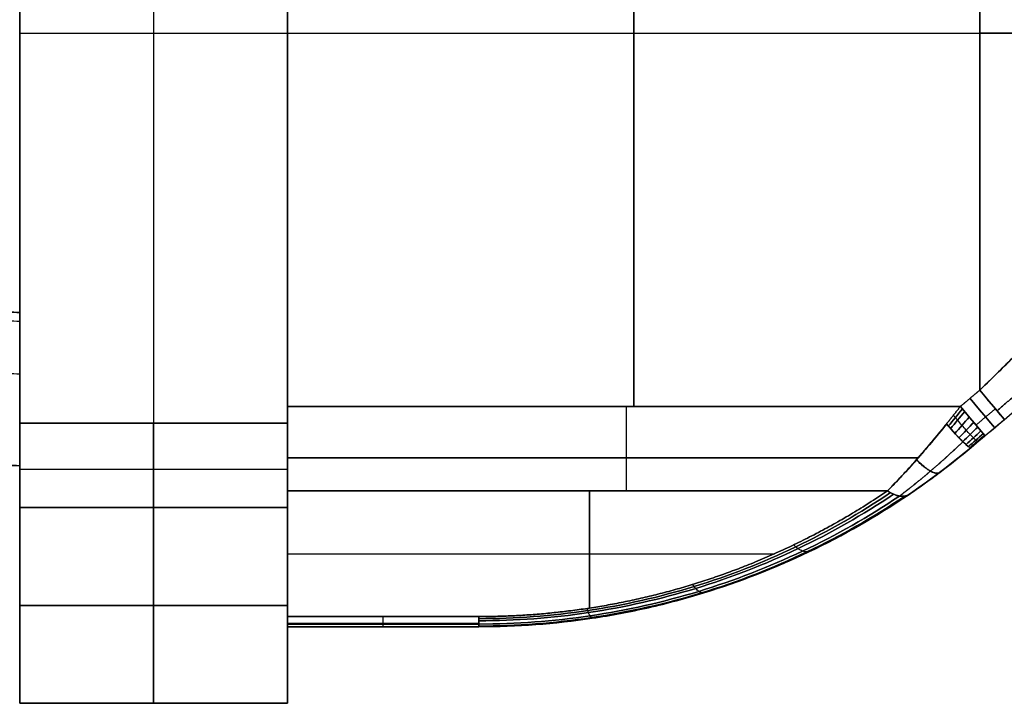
# Model space of a CAD drawing. Header units: millimetres. Extents: x -1649 to 240, y -242 to 238.
# Tile 3 of 256: x -1630 to -1604, y -19 to -1. Entities that reach past the tile are written whole.
import ezdxf

# ---------------------------------------------------------------- set-up
doc = ezdxf.new("R2010")
doc.units = ezdxf.units.MM
doc.layers.add('BOMBILLA', color=7, linetype='Continuous', true_color=0xfff700)
doc.layers.add('CABLE', color=7, linetype='Continuous', true_color=0x313030)

# ---------------------------------------------------------------- blocks, each defined once
blk = doc.blocks.new('DOME M 29914')
at = {"layer": 'CABLE', "extrusion": (0, -1, 0)}
for centre, start, end in [((-1592.584, 23), 270, 305.4477), ((-1592.584, 0), 54.5523, 90)]:
    blk.add_arc(centre, 6, start, end, dxfattribs=at)
at = {"layer": 'CABLE', "extrusion": (-0.766044, -0.642788, -1.11506e-15)}
blk.add_arc((-1016.55, 7, 1225.984), 1, 270, 0, dxfattribs=at)
at = {"layer": 'CABLE', "extrusion": (-0.766044, -0.642788, 0)}
for centre, start, end in [((-1016.55, 16, 1225.984), 0, 90), ((-1016.55, 16, 1226.643), 0, 90), ((-1016.55, 7, 1226.314), 270, 360), ((-1016.55, 16, 1226.314), 0, 90)]:
    blk.add_arc(centre, 1, start, end, dxfattribs=at)
at = {"layer": 'CABLE', "extrusion": (-1, 0, 0)}
for centre, radius, start, end in [((9.749, 14, 1610.667), 3, 42.7094, 90), ((9.749, 9, 1610.667), 3, 270, 317.2906), ((9.749, 9, 1601.825), 3, 270, 317.2906), ((10.187, 8, 1610.667), 3, 270, 317.2906), ((10.187, 15, 1610.667), 3, 42.7094, 90), ((14.5, 11.801, 1610.667), 1, 0, 42.7094), ((14.5, 11.199, 1610.667), 1, 317.2906, 0), ((14.5, 11.801, 1608.167), 1, 0, 42.7094), ((14.5, 11.199, 1605.667), 1, 317.2906, 0), ((14.5, 11.801, 1605.667), 1, 0, 42.7094)]:
    blk.add_arc(centre, radius, start, end, dxfattribs=at)
at = {"layer": 'CABLE', "extrusion": (1, 0, 0)}
for centre, radius, start, end in [((-9.749, 9, -1610.667), 3, 222.7094, 270), ((-9.749, 14, -1610.667), 3, 90, 137.2906), ((-9.749, 14, -1601.825), 3, 90, 137.2906), ((-10.187, 8, -1617.667), 3, 222.7094, 270), ((-10.187, 15, -1617.667), 3, 90, 137.2906), ((-10.187, 15, -1617.667), 3, 90, 137.2906), ((-10.187, 8, -1617.667), 3, 222.7094, 270), ((-10.187, 8, -1614.167), 3, 222.7094, 270), ((-10.187, 15, -1614.167), 3, 90, 137.2906), ((-10.187, 15, -1610.667), 3, 90, 137.2906), ((-10.187, 8, -1610.667), 3, 222.7094, 270), ((-14.5, 11.199, -1610.667), 1, 180, 222.7094), ((-14.5, 11.801, -1610.667), 1, 137.2906, 180), ((-14.5, 11.199, -1608.167), 1, 180, 222.7094), ((-14.5, 11.199, -1605.667), 1, 180, 222.7094), ((-14.5, 11.801, -1605.667), 1, 137.2906, 180)]:
    blk.add_arc(centre, radius, start, end, dxfattribs=at)
at = {"layer": 'CABLE', "extrusion": (-0.766044, -0.642788, 1.11506e-15)}
blk.add_arc((-1016.55, 7, 1226.643), 1, 270, 0, dxfattribs=at)
at = {"layer": 'CABLE', "extrusion": (0.766044, 0.642788, -1.11506e-15)}
blk.add_arc((1016.55, 7, -1226.643), 1, 180, 270, dxfattribs=at)
at = {"layer": 'CABLE', "extrusion": (0.766044, 0.642788, -1.02839e-32)}
blk.add_arc((1016.55, 16, -1226.643), 1, 90, 180, dxfattribs=at)
at = {"layer": 'CABLE', "extrusion": (0.762275, 0.639624, -0.099085)}
blk.add_arc((1016.55, -114.6, -1221.777), 1, 180, 263.2654, dxfattribs=at)
at = {"layer": 'CABLE', "extrusion": (0.762275, 0.639624, 0.099085)}
blk.add_arc((1016.55, 137.486, -1219.498), 1, 96.7346, 180, dxfattribs=at)
at = {"layer": 'CABLE', "extrusion": (0, 0, -1)}
blk.add_arc((1605.667, 4.5, -11.5), 20, 230, 270, dxfattribs=at)
at = {"layer": 'CABLE', "extrusion": (-0.706687, -0.479901, 0.519893)}
blk.add_arc((-886.775, -682.747, 1136.518), 1, 307.4369, 360, dxfattribs=at)
at = {"layer": 'CABLE', "extrusion": (-0.706687, -0.479901, -0.519893)}
blk.add_arc((-886.775, 702.394, 1124.56), 1, 0, 52.5631, dxfattribs=at)
at = {"layer": 'CABLE'}
for points, degree in [([(-1617.667, 10.187, 5), (-1617.667, -10.187, 5)], 1), ([(-1617.667, -10.187, 18), (-1617.667, 10.187, 18)], 1), ([(-1617.667, 10.187, 18), (-1617.667, -10.187, 18)], 1), ([(-1617.667, -10.187, 5), (-1617.667, 10.187, 5)], 1), ([(-1614.167, 10.187, 5), (-1614.167, -10.187, 5)], 1), ([(-1614.167, 10.187, 18), (-1614.167, -10.187, 18)], 1), ([(-1610.667, -10.187, 5), (-1610.667, 10.187, 5)], 1), ([(-1610.667, 10.187, 18), (-1610.667, -10.187, 18)], 1), ([(-1610.667, 10.187, 18), (-1610.667, -10.187, 18)], 1), ([(-1610.667, -10.187, 5), (-1610.667, 10.187, 5)], 1), ([(-1610.667, -9.749, 17), (-1610.667, 9.749, 17)], 1), ([(-1610.667, -9.749, 6), (-1610.667, 9.749, 6)], 1), ([(-1610.667, -9.749, 17), (-1610.667, 9.749, 17)], 1), ([(-1610.667, 9.749, 6), (-1610.667, -9.749, 6)], 1), ([(-1601.625, -9.749, 17), (-1601.625, 9.749, 17)], 1), ([(-1601.625, 9.749, 6), (-1601.625, -9.749, 6)], 1), ([(-1592.584, 9.325, 17), (-1592.584, -9.325, 17)], 1), ([(-1592.584, 9.325, 6), (-1592.584, -9.325, 6)], 1), ([(-1592.584, -9.325, 17), (-1592.584, 9.325, 17)], 1), ([(-1592.584, 9.325, 6), (-1592.584, -9.325, 6)], 1), ([(-1617.667, -7.294, 11.5), (-1617.667, 7.294, 11.5)], 1), ([(-1617.667, 0, 5), (-1610.667, 0, 5)], 1), ([(-1617.667, 0, 18), (-1610.667, 0, 18)], 1), ([(-1617.667, 0, 18), (-1617.667, 0, 5)], 1), ([(-1610.667, 0, 17), (-1592.584, 0, 17)], 1), ([(-1610.667, 0, 6), (-1592.584, 0, 6)], 1), ([(-1610.667, 0, 18), (-1610.667, 0, 17)], 1), ([(-1610.667, 0, 6), (-1610.667, 0, 5)], 1), ([(-1592.811, -10.821, 11.5), (-1588.215, -6.964, 11.5)], 1), ([(-1617.667, -7.53, 12.443), (-1620.147, -7.446, 12.443)], 1), ([(-1617.667, -7.53, 10.557), (-1620.147, -7.446, 10.557)], 1), ([(-1617.667, -7.294, 11.5), (-1620.139, -7.21, 11.5)], 1), ([(-1620.139, -7.21, 11.5), (-1617.667, -7.294, 11.5)], 1), ([(-1617.666, -8.905, 13.462), (-1620.193, -8.819, 13.462)], 1), ([(-1617.666, -8.905, 9.538), (-1620.193, -8.819, 9.538)], 1), ([(-1592.584, -9.325, 17), (-1593.089, -9.749, 17)], 1), ([(-1592.584, -9.325, 6), (-1593.089, -9.749, 6)], 1), ([(-1593.089, -9.749, 6), (-1592.584, -9.325, 6)], 1), ([(-1592.584, -9.325, 17), (-1593.089, -9.749, 17)], 1), ([(-1593.089, -9.749, 17), (-1610.667, -9.749, 17)], 1), ([(-1593.089, -9.749, 6), (-1610.667, -9.749, 6)], 1), ([(-1610.667, -9.749, 6), (-1593.089, -9.749, 6)], 1), ([(-1593.089, -9.749, 17), (-1610.667, -9.749, 17)], 1), ([(-1593.036, -9.811, 6.003), (-1593.159, -9.963, 6.006), (-1593.282, -10.115, 6.021), (-1593.404, -10.265, 6.047)], 3), ([(-1593.404, -10.265, 16.953), (-1593.282, -10.115, 16.979), (-1593.159, -9.963, 16.994), (-1593.036, -9.811, 16.997)], 3), ([(-1592.977, -9.882, 6.015), (-1593.101, -10.032, 6.021), (-1593.225, -10.182, 6.039), (-1593.348, -10.329, 6.068)], 3), ([(-1593.348, -10.329, 16.932), (-1593.225, -10.182, 16.961), (-1593.101, -10.032, 16.979), (-1592.977, -9.882, 16.985)], 3), ([(-1592.856, -10.026, 6.068), (-1592.984, -10.17, 6.079), (-1593.11, -10.313, 6.101), (-1593.235, -10.453, 6.133)], 3), ([(-1593.235, -10.453, 16.867), (-1593.11, -10.313, 16.899), (-1592.984, -10.17, 16.921), (-1592.856, -10.026, 16.932)], 3), ([(-1592.176, -9.811, 6.227), (-1592.681, -10.235, 6.227)], 1), ([(-1592.176, -9.811, 16.773), (-1592.681, -10.235, 16.773)], 1), ([(-1617.667, -10.187, 5), (-1610.667, -10.187, 5)], 1), ([(-1617.667, -10.187, 5), (-1610.667, -10.187, 5)], 1), ([(-1610.667, -10.187, 18), (-1617.667, -10.187, 18)], 1), ([(-1610.667, -10.187, 18), (-1617.667, -10.187, 18)], 1), ([(-1592.74, -10.164, 6.16), (-1592.87, -10.301, 6.173), (-1592.999, -10.436, 6.197), (-1593.126, -10.569, 6.231)], 3), ([(-1593.126, -10.569, 16.769), (-1592.999, -10.436, 16.803), (-1592.87, -10.301, 16.827), (-1592.74, -10.164, 16.84)], 3), ([(-1592.636, -10.288, 6.289), (-1592.767, -10.416, 6.303), (-1592.898, -10.543, 6.327), (-1593.026, -10.668, 6.359)], 3), ([(-1593.026, -10.668, 16.641), (-1592.898, -10.543, 16.673), (-1592.767, -10.416, 16.697), (-1592.636, -10.288, 16.711)], 3), ([(-1591.941, -10.091, 7), (-1592.446, -10.515, 7)], 1), ([(-1592.446, -10.515, 16), (-1591.941, -10.091, 16)], 1), ([(-1591.941, -10.091, 7), (-1592.446, -10.515, 7)], 1), ([(-1592.446, -10.515, 16), (-1591.941, -10.091, 16)], 1), ([(-1592.552, -10.388, 6.45), (-1592.683, -10.508, 6.461), (-1592.813, -10.627, 6.482), (-1592.941, -10.744, 6.512)], 3), ([(-1592.941, -10.744, 16.488), (-1592.813, -10.627, 16.518), (-1592.683, -10.508, 16.539), (-1592.552, -10.388, 16.55)], 3), ([(-1592.492, -10.46, 6.63), (-1592.621, -10.573, 6.638), (-1592.75, -10.685, 6.654), (-1592.877, -10.796, 6.679)], 3), ([(-1592.877, -10.796, 16.321), (-1592.75, -10.685, 16.346), (-1592.621, -10.573, 16.362), (-1592.492, -10.46, 16.37)], 3), ([(-1592.457, -10.502, 6.817), (-1592.583, -10.609, 6.821), (-1592.709, -10.715, 6.833), (-1592.833, -10.82, 6.853)], 3), ([(-1592.833, -10.82, 16.147), (-1592.709, -10.715, 16.167), (-1592.583, -10.609, 16.179), (-1592.457, -10.502, 16.183)], 3), ([(-1592.811, -10.821, 7.024), (-1592.811, -10.821, 15.976)], 1), ([(-1592.811, -10.821, 7.024), (-1592.811, -10.821, 15.976)], 1), ([(-1620.275, -11.207, 11.5), (-1617.667, -11.296, 11.5)], 1), ([(-1617.667, -11.296, 11.5), (-1620.275, -11.207, 11.5)], 1), ([(-1617.667, -17.5, 11.5), (-1617.667, -11.296, 11.5)], 1), ([(-1594.193, -11.092, 6.318), (-1610.667, -11.092, 6.318)], 1), ([(-1610.667, -11.092, 16.682), (-1594.193, -11.092, 16.682)], 1), ([(-1617.667, -11.39, 5.252), (-1610.667, -11.39, 5.252)], 1), ([(-1617.667, -11.39, 17.748), (-1610.667, -11.39, 17.748)], 1), ([(-1610.667, -15.235, 12.48), (-1610.667, -11.953, 16.035)], 1), ([(-1610.667, -11.953, 6.965), (-1610.667, -15.235, 10.52)], 1), ([(-1610.667, -11.953, 16.035), (-1610.667, -15.235, 12.48)], 1), ([(-1594.992, -11.953, 16.035), (-1610.667, -11.953, 16.035)], 1), ([(-1610.667, -11.953, 6.965), (-1594.992, -11.953, 6.965)], 1), ([(-1610.667, -15.235, 10.52), (-1610.667, -11.953, 6.965)], 1), ([(-1594.992, -11.953, 6.965), (-1610.667, -11.953, 6.965)], 1), ([(-1610.667, -11.953, 16.035), (-1594.992, -11.953, 16.035)], 1), ([(-1602.782, -15.015, 12.718), (-1602.782, -11.953, 16.035)], 1), ([(-1602.782, -11.953, 6.965), (-1602.782, -15.015, 10.282)], 1), ([(-1610.667, -12.391, 5.965), (-1617.667, -12.391, 5.965)], 1), ([(-1610.667, -12.391, 5.965), (-1617.667, -12.391, 5.965)], 1), ([(-1617.667, -12.391, 5.965), (-1617.667, -17.5, 11.5)], 1), ([(-1617.667, -17.5, 11.5), (-1617.667, -12.391, 17.035)], 1), ([(-1617.667, -12.391, 17.035), (-1610.667, -12.391, 17.035)], 1), ([(-1617.667, -12.391, 17.035), (-1610.667, -12.391, 17.035)], 1), ([(-1617.667, -12.391, 17.035), (-1617.667, -17.5, 11.5)], 1), ([(-1617.667, -17.5, 11.5), (-1617.667, -12.391, 5.965)], 1), ([(-1614.167, -12.391, 5.965), (-1614.167, -17.5, 11.5)], 1), ([(-1614.167, -17.5, 11.5), (-1614.167, -12.391, 17.035)], 1), ([(-1610.667, -17.5, 11.5), (-1610.667, -12.391, 5.965)], 1), ([(-1610.667, -12.391, 17.035), (-1610.667, -17.5, 11.5)], 1), ([(-1610.667, -12.391, 17.035), (-1610.667, -17.5, 11.5)], 1), ([(-1610.667, -17.5, 11.5), (-1610.667, -12.391, 5.965)], 1), ([(-1610.667, -13.594, 14.257), (-1597.942, -13.594, 14.257)], 1), ([(-1610.667, -13.594, 8.743), (-1597.942, -13.594, 8.743)], 1), ([(-1598.826, -14.294, 13.043), (-1598.826, -14.294, 9.957)], 1), ([(-1610.667, -14.945, 8.733), (-1617.667, -14.945, 8.733)], 1), ([(-1617.667, -14.945, 14.267), (-1610.667, -14.945, 14.267)], 1), ([(-1610.667, -15.235, 12.48), (-1605.667, -15.235, 12.48)], 1), ([(-1605.667, -15.235, 10.52), (-1610.667, -15.235, 10.52)], 1), ([(-1610.667, -15.235, 10.52), (-1605.667, -15.235, 10.52)], 1), ([(-1605.667, -15.235, 12.48), (-1610.667, -15.235, 12.48)], 1), ([(-1605.667, -15.413, 12.208), (-1610.667, -15.413, 12.208)], 1), ([(-1610.667, -15.431, 10.834), (-1605.667, -15.431, 10.834)], 1), ([(-1605.667, -15.5, 11.199), (-1610.667, -15.5, 11.199)], 1), ([(-1610.667, -15.5, 11.199), (-1610.667, -15.5, 11.801)], 1), ([(-1610.667, -15.5, 11.801), (-1605.667, -15.5, 11.801)], 1), ([(-1605.667, -15.5, 11.5), (-1610.667, -15.5, 11.5)], 1), ([(-1610.667, -15.5, 11.199), (-1610.667, -15.5, 11.801)], 1), ([(-1610.667, -17.5, 11.5), (-1610.667, -15.5, 11.5)], 1), ([(-1605.667, -15.5, 11.199), (-1610.667, -15.5, 11.199)], 1), ([(-1610.667, -15.5, 11.801), (-1605.667, -15.5, 11.801)], 1), ([(-1608.167, -15.5, 11.199), (-1608.167, -15.5, 11.801)], 1), ([(-1605.667, -15.5, 11.801), (-1605.667, -15.5, 11.199)], 1), ([(-1605.667, -15.5, 11.801), (-1605.667, -15.5, 11.199)], 1), ([(-1617.667, -17.5, 11.5), (-1610.667, -17.5, 11.5)], 1), ([(-1610.667, -17.5, 11.5), (-1617.667, -17.5, 11.5)], 1)]:
    blk.add_open_spline(points, degree=degree, dxfattribs=at)
for points, knots in [([(-1589.39, -6.198, 17.921), (-1589.602, -6.406, 17.787), (-1589.836, -6.636, 17.659), (-1590.219, -7.011, 17.484), (-1590.352, -7.141, 17.429), (-1590.56, -7.344, 17.351), (-1590.63, -7.413, 17.326), (-1590.774, -7.553, 17.279), (-1590.862, -7.639, 17.252), (-1591.042, -7.816, 17.2), (-1591.172, -7.943, 17.167), (-1591.378, -8.145, 17.122), (-1591.485, -8.249, 17.101), (-1591.596, -8.358, 17.082), (-1591.672, -8.432, 17.07), (-1591.726, -8.485, 17.062), (-1591.933, -8.688, 17.032), (-1592.212, -8.961, 17), (-1592.584, -9.325, 17)], [0.000431, 0.000431, 0.000431, 0.000431, 0.250431, 0.250431, 0.375431, 0.375431, 0.437931, 0.437931, 0.500431, 0.500431, 0.625431, 0.625431, 0.687931, 0.719181, 0.719181, 0.750431, 0.750431, 1.000431, 1.000431, 1.000431, 1.000431]), ([(-1592.584, -9.325, 6), (-1592.398, -9.143, 6), (-1592.235, -8.984, 5.991), (-1592.026, -8.779, 5.974), (-1591.963, -8.717, 5.968), (-1591.876, -8.632, 5.958), (-1591.848, -8.605, 5.955), (-1591.796, -8.554, 5.948), (-1591.788, -8.546, 5.947), (-1591.594, -8.356, 5.92), (-1591.447, -8.212, 5.893), (-1591.241, -8.01, 5.848), (-1591.174, -7.945, 5.832), (-1591.045, -7.818, 5.8), (-1590.996, -7.771, 5.787), (-1590.326, -7.115, 5.593), (-1589.815, -6.615, 5.347), (-1589.39, -6.198, 5.079)], [0, 0, 0, 0, 0.125, 0.125, 0.1875, 0.1875, 0.21875, 0.21875, 0.25, 0.25, 0.375, 0.375, 0.4375, 0.4375, 0.5, 0.5, 1, 1, 1, 1]), ([(-1592.584, -9.325, 6), (-1592.023, -8.776, 6), (-1591.461, -8.226, 5.921), (-1590.382, -7.17, 5.61), (-1589.865, -6.663, 5.378), (-1589.39, -6.198, 5.079)], [1.5707963, 1.5707963, 1.5707963, 1.5707963, 1.8515151, 1.8515151, 2.132234, 2.132234, 2.132234, 2.132234]), ([(-1589.39, -6.198, 17.921), (-1589.865, -6.663, 17.622), (-1590.382, -7.17, 17.39), (-1591.461, -8.226, 17.079), (-1592.023, -8.776, 17), (-1592.584, -9.325, 17)], [4.1509514, 4.1509514, 4.1509514, 4.1509514, 4.4316702, 4.4316702, 4.712389, 4.712389, 4.712389, 4.712389]), ([(-1592.629, -10.668, 7.006), (-1592.631, -10.67, 6.948), (-1592.637, -10.668, 6.889), (-1592.646, -10.662, 6.829), (-1592.655, -10.655, 6.769), (-1592.668, -10.645, 6.708), (-1592.685, -10.629, 6.648), (-1592.702, -10.613, 6.588), (-1592.723, -10.593, 6.53), (-1592.748, -10.568, 6.474), (-1592.772, -10.542, 6.418), (-1592.801, -10.513, 6.365), (-1592.832, -10.479, 6.317), (-1592.864, -10.445, 6.269), (-1592.898, -10.408, 6.226), (-1592.934, -10.368, 6.188), (-1592.97, -10.328, 6.15), (-1593.008, -10.285, 6.118), (-1593.047, -10.241, 6.092), (-1593.085, -10.197, 6.066), (-1593.124, -10.152, 6.047), (-1593.163, -10.107, 6.033), (-1593.182, -10.084, 6.026), (-1593.202, -10.061, 6.021), (-1593.221, -10.039, 6.017), (-1593.238, -10.019, 6.013), (-1593.255, -9.999, 6.011), (-1593.272, -9.979, 6.009)], [0, 0, 0, 0, 0.12575, 0.12575, 0.12575, 0.2515, 0.2515, 0.2515, 0.37725, 0.37725, 0.37725, 0.503, 0.503, 0.503, 0.62875, 0.62875, 0.62875, 0.7545, 0.7545, 0.7545, 0.88025, 0.88025, 0.88025, 0.943125, 0.943125, 0.943125, 1.000007, 1.000007, 1.000007, 1.000007]), ([(-1592.629, -10.668, 15.994), (-1592.631, -10.67, 16.052), (-1592.637, -10.668, 16.111), (-1592.646, -10.662, 16.171), (-1592.655, -10.655, 16.231), (-1592.668, -10.645, 16.292), (-1592.685, -10.629, 16.352), (-1592.702, -10.613, 16.412), (-1592.723, -10.593, 16.47), (-1592.748, -10.568, 16.526), (-1592.772, -10.542, 16.582), (-1592.801, -10.513, 16.635), (-1592.832, -10.479, 16.683), (-1592.864, -10.445, 16.731), (-1592.898, -10.408, 16.774), (-1592.934, -10.368, 16.812), (-1592.97, -10.328, 16.85), (-1593.008, -10.285, 16.882), (-1593.047, -10.241, 16.908), (-1593.085, -10.197, 16.934), (-1593.124, -10.152, 16.953), (-1593.163, -10.107, 16.967), (-1593.182, -10.084, 16.974), (-1593.202, -10.061, 16.979), (-1593.221, -10.039, 16.983), (-1593.238, -10.019, 16.987), (-1593.255, -9.999, 16.989), (-1593.272, -9.979, 16.991)], [0, 0, 0, 0, 0.12575, 0.12575, 0.12575, 0.2515, 0.2515, 0.2515, 0.37725, 0.37725, 0.37725, 0.503, 0.503, 0.503, 0.62875, 0.62875, 0.62875, 0.7545, 0.7545, 0.7545, 0.88025, 0.88025, 0.88025, 0.943125, 0.943125, 0.943125, 1.000007, 1.000007, 1.000007, 1.000007]), ([(-1593.454, -10.208, 6.035), (-1593.539, -10.315, 6.052), (-1593.675, -10.485, 6.084), (-1593.932, -10.792, 6.185), (-1594.008, -10.88, 6.22), (-1594.106, -10.993, 6.27), (-1594.136, -11.027, 6.286), (-1594.177, -11.075, 6.309), (-1594.19, -11.089, 6.316), (-1594.215, -11.118, 6.331), (-1594.218, -11.121, 6.332), (-1594.555, -11.502, 6.532), (-1594.807, -11.764, 6.76), (-1594.992, -11.953, 6.965)], [1.153689, 1.153689, 1.153689, 1.153689, 1.403689, 1.403689, 1.528689, 1.528689, 1.591189, 1.591189, 1.622439, 1.622439, 1.653689, 1.653689, 2.153689, 2.153689, 2.153689, 2.153689]), ([(-1594.992, -11.953, 16.035), (-1594.9, -11.859, 16.137), (-1594.792, -11.747, 16.244), (-1594.605, -11.548, 16.402), (-1594.538, -11.477, 16.454), (-1594.433, -11.361, 16.53), (-1594.378, -11.301, 16.568), (-1594.322, -11.238, 16.605), (-1594.283, -11.195, 16.629), (-1594.256, -11.163, 16.645), (-1594.155, -11.05, 16.706), (-1594.031, -10.909, 16.776), (-1593.67, -10.479, 16.919), (-1593.537, -10.314, 16.948), (-1593.454, -10.208, 16.965)], [0, 0, 0, 0, 0.25, 0.25, 0.375, 0.375, 0.4375, 0.46875, 0.46875, 0.5, 0.5, 0.75, 0.75, 1, 1, 1, 1]), ([(-1594.992, -11.953, 6.965), (-1594.749, -11.705, 6.697), (-1594.491, -11.429, 6.493), (-1593.975, -10.847, 6.189), (-1593.715, -10.537, 6.086), (-1593.454, -10.208, 6.035)], [-0.002029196, -0.002029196, -0.002029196, -0.002029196, -0.001014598, -0.001014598, 0, 0, 0, 0]), ([(-1593.454, -10.208, 16.965), (-1593.714, -10.536, 16.914), (-1593.979, -10.851, 16.81), (-1594.496, -11.435, 16.503), (-1594.75, -11.706, 16.302), (-1594.992, -11.953, 16.035)], [-0.002030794, -0.002030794, -0.002030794, -0.002030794, -0.001015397, -0.001015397, 0, 0, 0, 0]), ([(-1594.431, -12.046, 7.643), (-1594.31, -11.963, 7.559), (-1594.182, -11.875, 7.482), (-1593.914, -11.684, 7.343), (-1593.765, -11.574, 7.277), (-1593.357, -11.267, 7.125), (-1593.084, -11.05, 7.057), (-1592.811, -10.821, 7.024)], [1, 1, 1, 1, 1.25, 1.25, 1.5, 1.5, 2, 2, 2, 2]), ([(-1592.811, -10.821, 15.976), (-1593.085, -11.051, 15.943), (-1593.344, -11.257, 15.88), (-1593.923, -11.693, 15.663), (-1594.19, -11.882, 15.525), (-1594.431, -12.046, 15.357)], [3, 3, 3, 3, 3.5, 3.5, 4, 4, 4, 4]), ([(-1592.811, -10.821, 7.024), (-1593.086, -11.052, 7.058), (-1593.36, -11.269, 7.126), (-1593.903, -11.678, 7.329), (-1594.174, -11.872, 7.464), (-1594.431, -12.046, 7.643)], [0, 0, 0, 0, 0.001014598, 0.001014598, 0.002029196, 0.002029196, 0.002029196, 0.002029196]), ([(-1594.431, -12.046, 15.357), (-1594.175, -11.872, 15.535), (-1593.908, -11.682, 15.669), (-1593.364, -11.272, 15.873), (-1593.085, -11.051, 15.943), (-1592.811, -10.821, 15.976)], [0, 0, 0, 0, 0.001015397, 0.001015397, 0.002030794, 0.002030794, 0.002030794, 0.002030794]), ([(-1594.917, -12, 7.025), (-1595.704, -12.533, 7.601), (-1596.532, -13.006, 8.113), (-1597.39, -13.416, 8.557), (-1598.247, -13.825, 9), (-1599.135, -14.172, 9.375), (-1600.045, -14.45, 9.677), (-1600.954, -14.728, 9.978), (-1601.884, -14.939, 10.206), (-1602.824, -15.079, 10.358), (-1603.765, -15.22, 10.51), (-1604.716, -15.291, 10.587), (-1605.667, -15.291, 10.587)], [2.5450414, 2.5450414, 2.5450414, 2.5450414, 2.6941792, 2.6941792, 2.6941792, 2.843317, 2.843317, 2.843317, 2.9924548, 2.9924548, 2.9924548, 3.1415927, 3.1415927, 3.1415927, 3.1415927]), ([(-1605.667, -15.291, 12.413), (-1604.716, -15.291, 12.413), (-1603.765, -15.22, 12.49), (-1602.824, -15.079, 12.642), (-1601.884, -14.939, 12.795), (-1600.954, -14.728, 13.022), (-1600.045, -14.45, 13.324), (-1599.136, -14.172, 13.625), (-1598.247, -13.825, 14), (-1597.39, -13.415, 14.443), (-1596.532, -13.006, 14.887), (-1595.705, -12.532, 15.399), (-1594.917, -12, 15.976)], [0, 0, 0, 0, 0.1491378, 0.1491378, 0.1491378, 0.2982756, 0.2982756, 0.2982756, 0.4474135, 0.4474135, 0.4474135, 0.5965513, 0.5965513, 0.5965513, 0.5965513]), ([(-1594.837, -12.041, 7.096), (-1595.631, -12.575, 7.673), (-1596.465, -13.05, 8.186), (-1597.329, -13.462, 8.63), (-1598.193, -13.873, 9.075), (-1599.088, -14.221, 9.45), (-1600.004, -14.5, 9.752), (-1600.92, -14.78, 10.054), (-1601.857, -14.991, 10.282), (-1602.804, -15.132, 10.434), (-1603.751, -15.273, 10.587), (-1604.709, -15.345, 10.664), (-1605.667, -15.345, 10.664)], [2.5450414, 2.5450414, 2.5450414, 2.5450414, 2.6941792, 2.6941792, 2.6941792, 2.843317, 2.843317, 2.843317, 2.9924548, 2.9924548, 2.9924548, 3.1415927, 3.1415927, 3.1415927, 3.1415927]), ([(-1605.667, -15.345, 12.336), (-1604.709, -15.345, 12.336), (-1603.751, -15.273, 12.414), (-1602.804, -15.132, 12.566), (-1601.857, -14.991, 12.719), (-1600.92, -14.78, 12.946), (-1600.004, -14.5, 13.248), (-1599.088, -14.221, 13.55), (-1598.194, -13.873, 13.925), (-1597.329, -13.462, 14.37), (-1596.465, -13.05, 14.814), (-1595.631, -12.575, 15.327), (-1594.837, -12.041, 15.904)], [0, 0, 0, 0, 0.1491378, 0.1491378, 0.1491378, 0.2982756, 0.2982756, 0.2982756, 0.4474135, 0.4474135, 0.4474135, 0.5965513, 0.5965513, 0.5965513, 0.5965513]), ([(-1605.667, -15.5, 11.199), (-1604.68, -15.5, 11.199), (-1603.689, -15.427, 11.123), (-1602.214, -15.206, 10.896), (-1601.724, -15.114, 10.801), (-1600.751, -14.893, 10.574), (-1600.253, -14.759, 10.437), (-1597.934, -14.046, 9.703), (-1596.115, -13.189, 8.821), (-1594.431, -12.046, 7.643)], [0, 0, 0, 0, 0.25, 0.25, 0.375, 0.375, 0.5, 0.5, 1, 1, 1, 1]), ([(-1594.431, -12.046, 15.357), (-1595.273, -12.617, 14.768), (-1596.149, -13.118, 14.253), (-1597.495, -13.761, 13.592), (-1597.948, -13.957, 13.389), (-1598.864, -14.314, 13.022), (-1599.31, -14.47, 12.862), (-1601.704, -15.206, 12.104), (-1603.693, -15.5, 11.801), (-1605.667, -15.5, 11.801)], [4, 4, 4, 4, 4.25, 4.25, 4.375, 4.375, 4.5, 4.5, 5, 5, 5, 5]), ([(-1594.431, -12.046, 7.643), (-1595.273, -12.617, 8.232), (-1596.149, -13.118, 8.747), (-1597.495, -13.761, 9.408), (-1597.948, -13.957, 9.611), (-1598.864, -14.314, 9.978), (-1599.31, -14.47, 10.138), (-1601.704, -15.206, 10.896), (-1603.693, -15.5, 11.199), (-1605.667, -15.5, 11.199)], [2.259371, 2.259371, 2.259371, 2.259371, 2.509371, 2.509371, 2.634371, 2.634371, 2.759371, 2.759371, 3.259371, 3.259371, 3.259371, 3.259371]), ([(-1605.667, -15.5, 11.801), (-1604.68, -15.5, 11.801), (-1603.689, -15.427, 11.877), (-1602.214, -15.206, 12.104), (-1601.724, -15.114, 12.199), (-1600.751, -14.893, 12.426), (-1600.253, -14.759, 12.563), (-1597.934, -14.046, 13.297), (-1596.115, -13.189, 14.179), (-1594.431, -12.046, 15.357)], [2.259371, 2.259371, 2.259371, 2.259371, 2.509371, 2.509371, 2.634371, 2.634371, 2.759371, 2.759371, 3.259371, 3.259371, 3.259371, 3.259371]), ([(-1594.681, -12.089, 7.263), (-1595.487, -12.63, 7.84), (-1596.334, -13.11, 8.354), (-1597.211, -13.526, 8.798), (-1598.088, -13.942, 9.242), (-1598.996, -14.294, 9.618), (-1599.925, -14.577, 9.92), (-1600.854, -14.859, 10.222), (-1601.804, -15.072, 10.45), (-1602.764, -15.215, 10.602), (-1603.724, -15.358, 10.755), (-1604.695, -15.431, 10.832), (-1605.667, -15.431, 10.832)], [2.5450414, 2.5450414, 2.5450414, 2.5450414, 2.6941792, 2.6941792, 2.6941792, 2.843317, 2.843317, 2.843317, 2.9924548, 2.9924548, 2.9924548, 3.1415927, 3.1415927, 3.1415927, 3.1415927]), ([(-1605.667, -15.43, 12.168), (-1604.695, -15.43, 12.168), (-1603.724, -15.358, 12.245), (-1602.764, -15.215, 12.398), (-1601.804, -15.072, 12.55), (-1600.854, -14.859, 12.778), (-1599.925, -14.577, 13.08), (-1598.996, -14.294, 13.382), (-1598.088, -13.942, 13.758), (-1597.211, -13.526, 14.202), (-1596.334, -13.11, 14.647), (-1595.487, -12.63, 15.16), (-1594.681, -12.089, 15.737)], [0, 0, 0, 0, 0.1491378, 0.1491378, 0.1491378, 0.2982756, 0.2982756, 0.2982756, 0.4474135, 0.4474135, 0.4474135, 0.5965513, 0.5965513, 0.5965513, 0.5965513]), ([(-1594.542, -12.09, 7.451), (-1595.359, -12.639, 8.027), (-1596.216, -13.127, 8.539), (-1597.104, -13.549, 8.983), (-1597.992, -13.972, 9.427), (-1598.911, -14.329, 9.802), (-1599.852, -14.616, 10.103), (-1600.792, -14.903, 10.404), (-1601.754, -15.119, 10.632), (-1602.727, -15.264, 10.784), (-1603.7, -15.409, 10.937), (-1604.683, -15.483, 11.014), (-1605.667, -15.483, 11.014)], [2.5450414, 2.5450414, 2.5450414, 2.5450414, 2.6941792, 2.6941792, 2.6941792, 2.843317, 2.843317, 2.843317, 2.9924548, 2.9924548, 2.9924548, 3.1415927, 3.1415927, 3.1415927, 3.1415927]), ([(-1605.667, -15.483, 11.986), (-1604.683, -15.483, 11.986), (-1603.7, -15.409, 12.063), (-1602.727, -15.264, 12.216), (-1601.754, -15.119, 12.368), (-1600.792, -14.903, 12.596), (-1599.852, -14.616, 12.897), (-1598.911, -14.329, 13.198), (-1597.992, -13.972, 13.573), (-1597.104, -13.549, 14.017), (-1596.216, -13.127, 14.461), (-1595.359, -12.639, 14.973), (-1594.542, -12.09, 15.549)], [0, 0, 0, 0, 0.1491378, 0.1491378, 0.1491378, 0.2982756, 0.2982756, 0.2982756, 0.4474135, 0.4474135, 0.4474135, 0.5965513, 0.5965513, 0.5965513, 0.5965513]), ([(-1597.014, -13.531, 9.172), (-1597.041, -13.544, 9.11), (-1597.071, -13.55, 9.046), (-1597.104, -13.549, 8.983), (-1597.137, -13.549, 8.92), (-1597.173, -13.541, 8.857), (-1597.211, -13.526, 8.798), (-1597.249, -13.511, 8.739), (-1597.289, -13.49, 8.682), (-1597.329, -13.462, 8.63), (-1597.349, -13.448, 8.605), (-1597.369, -13.432, 8.58), (-1597.39, -13.416, 8.557), (-1597.409, -13.4, 8.535), (-1597.428, -13.383, 8.514), (-1597.447, -13.365, 8.494)], [0, 0, 0, 0, 0.2515249, 0.2515249, 0.2515249, 0.5030499, 0.5030499, 0.5030499, 0.7545748, 0.7545748, 0.7545748, 0.8803373, 0.8803373, 0.8803373, 0.9995015, 0.9995015, 0.9995015, 0.9995015]), ([(-1597.014, -13.531, 13.828), (-1597.041, -13.544, 13.89), (-1597.071, -13.55, 13.954), (-1597.104, -13.549, 14.017), (-1597.137, -13.549, 14.08), (-1597.173, -13.541, 14.143), (-1597.211, -13.526, 14.202), (-1597.249, -13.511, 14.262), (-1597.289, -13.49, 14.318), (-1597.329, -13.462, 14.37), (-1597.349, -13.448, 14.396), (-1597.37, -13.432, 14.42), (-1597.39, -13.415, 14.443), (-1597.409, -13.4, 14.465), (-1597.428, -13.382, 14.486), (-1597.446, -13.365, 14.506)], [0, 0, 0, 0, 0.2516216, 0.2516216, 0.2516216, 0.5032432, 0.5032432, 0.5032432, 0.7548648, 0.7548648, 0.7548648, 0.8806756, 0.8806756, 0.8806756, 0.999409, 0.999409, 0.999409, 0.999409]), ([(-1599.789, -14.617, 10.29), (-1599.808, -14.623, 10.228), (-1599.829, -14.622, 10.165), (-1599.852, -14.616, 10.103), (-1599.874, -14.609, 10.041), (-1599.899, -14.596, 9.979), (-1599.925, -14.577, 9.92), (-1599.95, -14.557, 9.861), (-1599.977, -14.531, 9.804), (-1600.004, -14.5, 9.752), (-1600.017, -14.485, 9.726), (-1600.031, -14.468, 9.701), (-1600.045, -14.45, 9.677), (-1600.057, -14.433, 9.654), (-1600.07, -14.415, 9.632), (-1600.083, -14.396, 9.612)], [0, 0, 0, 0, 0.2515249, 0.2515249, 0.2515249, 0.5030499, 0.5030499, 0.5030499, 0.7545748, 0.7545748, 0.7545748, 0.8803373, 0.8803373, 0.8803373, 0.9999746, 0.9999746, 0.9999746, 0.9999746]), ([(-1599.789, -14.617, 12.71), (-1599.808, -14.623, 12.772), (-1599.829, -14.622, 12.835), (-1599.852, -14.616, 12.897), (-1599.874, -14.609, 12.959), (-1599.899, -14.596, 13.021), (-1599.925, -14.577, 13.08), (-1599.95, -14.557, 13.139), (-1599.977, -14.531, 13.196), (-1600.004, -14.5, 13.248), (-1600.018, -14.485, 13.274), (-1600.031, -14.468, 13.3), (-1600.045, -14.45, 13.324), (-1600.057, -14.433, 13.346), (-1600.07, -14.415, 13.368), (-1600.083, -14.396, 13.388)], [0, 0, 0, 0, 0.2516216, 0.2516216, 0.2516216, 0.5032432, 0.5032432, 0.5032432, 0.7548648, 0.7548648, 0.7548648, 0.8806756, 0.8806756, 0.8806756, 0.9999749, 0.9999749, 0.9999749, 0.9999749]), ([(-1602.695, -15.278, 10.97), (-1602.705, -15.279, 10.908), (-1602.715, -15.275, 10.846), (-1602.727, -15.264, 10.784), (-1602.739, -15.254, 10.722), (-1602.751, -15.237, 10.661), (-1602.764, -15.215, 10.602), (-1602.777, -15.193, 10.543), (-1602.79, -15.165, 10.487), (-1602.804, -15.132, 10.434), (-1602.811, -15.116, 10.408), (-1602.817, -15.098, 10.382), (-1602.824, -15.079, 10.358), (-1602.831, -15.062, 10.335), (-1602.837, -15.043, 10.313), (-1602.843, -15.024, 10.292)], [0, 0, 0, 0, 0.2515249, 0.2515249, 0.2515249, 0.5030499, 0.5030499, 0.5030499, 0.7545748, 0.7545748, 0.7545748, 0.8803373, 0.8803373, 0.8803373, 0.9992477, 0.9992477, 0.9992477, 0.9992477]), ([(-1602.695, -15.278, 12.03), (-1602.705, -15.279, 12.092), (-1602.715, -15.275, 12.154), (-1602.727, -15.264, 12.216), (-1602.739, -15.254, 12.278), (-1602.751, -15.237, 12.339), (-1602.764, -15.215, 12.398), (-1602.777, -15.193, 12.457), (-1602.79, -15.165, 12.513), (-1602.804, -15.132, 12.566), (-1602.811, -15.116, 12.592), (-1602.817, -15.098, 12.618), (-1602.824, -15.079, 12.642), (-1602.831, -15.062, 12.665), (-1602.837, -15.043, 12.687), (-1602.843, -15.024, 12.708)], [0, 0, 0, 0, 0.2516216, 0.2516216, 0.2516216, 0.5032432, 0.5032432, 0.5032432, 0.7548648, 0.7548648, 0.7548648, 0.8806756, 0.8806756, 0.8806756, 0.999433, 0.999433, 0.999433, 0.999433])]:
    blk.add_open_spline(points, degree=3, knots=knots, dxfattribs=at)
for points, weights, knots in [([(-1592.13, -9.867, 6.293), (-1591.519, -9.327, 6.271), (-1590.921, -8.796, 6.162), (-1589.782, -7.781, 5.786), (-1589.243, -7.299, 5.517), (-1588.761, -6.866, 5.187)], [0.853553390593, 0.842924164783, 0.831799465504, 0.809261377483, 0.797846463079, 0.786744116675], [1.5707963, 1.5707963, 1.5707963, 1.5707963, 1.8515151, 1.8515151, 2.132234, 2.132234, 2.132234, 2.132234]), ([(-1588.761, -6.866, 17.813), (-1589.243, -7.299, 17.483), (-1589.782, -7.781, 17.214), (-1590.921, -8.796, 16.838), (-1591.519, -9.327, 16.729), (-1592.13, -9.867, 16.707)], [0.786744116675, 0.797846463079, 0.809261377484, 0.831799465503, 0.842924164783, 0.853553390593], [4.1509514, 4.1509514, 4.1509514, 4.1509514, 4.4316702, 4.4316702, 4.712389, 4.712389, 4.712389, 4.712389]), ([(-1593.024, -10.67, 6.362), (-1593.306, -10.942, 6.432), (-1593.589, -11.198, 6.542), (-1594.143, -11.67, 6.838), (-1594.419, -11.891, 7.025), (-1594.679, -12.089, 7.265)], [0.873709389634, 0.888058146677, 0.901368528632, 0.926239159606, 0.937881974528, 0.948314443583], [0, 0, 0, 0, 0.001014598, 0.001014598, 0.002029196, 0.002029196, 0.002029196, 0.002029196]), ([(-1594.679, -12.089, 15.735), (-1594.419, -11.892, 15.974), (-1594.148, -11.675, 16.158), (-1593.593, -11.201, 16.457), (-1593.305, -10.941, 16.568), (-1593.024, -10.67, 16.638)], [0.948314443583, 0.937907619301, 0.926480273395, 0.901566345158, 0.887998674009, 0.873709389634], [0, 0, 0, 0, 0.001015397, 0.001015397, 0.002030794, 0.002030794, 0.002030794, 0.002030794])]:
    blk.add_rational_spline(points, weights, degree=3, knots=knots, dxfattribs=at)
for points, weights, degree in [([(-1617.667, -11.296, 11.5), (-1617.667, -11.296, 15.5), (-1617.667, -7.294, 15.5), (-1617.667, -7.294, 11.5)], [1, 0.333333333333, 0.333333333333, 1], 3), ([(-1617.667, -11.296, 11.5), (-1617.667, -11.296, 15.5), (-1617.667, -7.294, 15.5), (-1617.667, -7.294, 11.5)], [1, 0.333333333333, 0.333333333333, 1], 3), ([(-1617.667, -7.294, 11.5), (-1617.667, -7.294, 7.5), (-1617.667, -11.296, 7.5), (-1617.667, -11.296, 11.5)], [1, 0.333333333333, 0.333333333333, 1], 3), ([(-1617.667, -7.294, 11.5), (-1617.667, -7.294, 7.5), (-1617.667, -11.296, 7.5), (-1617.667, -11.296, 11.5)], [1, 0.333333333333, 0.333333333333, 1], 3), ([(-1591.941, -10.091, 7), (-1591.941, -10.091, 6), (-1592.584, -9.325, 6)], [1, 0.707106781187, 1], 2), ([(-1592.584, -9.325, 17), (-1591.941, -10.091, 17), (-1591.941, -10.091, 16)], [1, 0.707106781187, 1], 2), ([(-1593.089, -9.749, 6), (-1593.211, -9.903, 6), (-1593.333, -10.056, 6.012), (-1593.454, -10.208, 6.035)], [1, 0.998032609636, 0.998032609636, 1], 3), ([(-1593.454, -10.208, 16.965), (-1593.333, -10.056, 16.988), (-1593.211, -9.903, 17), (-1593.089, -9.749, 17)], [1, 0.998032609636, 0.998032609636, 1], 3), ([(-1593.454, -10.208, 6.035), (-1593.333, -10.056, 6.012), (-1593.211, -9.903, 6), (-1593.089, -9.749, 6)], [1, 0.998032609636, 0.998032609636, 1], 3), ([(-1593.089, -9.749, 17), (-1593.211, -9.903, 17), (-1593.333, -10.056, 16.988), (-1593.454, -10.208, 16.965)], [1, 0.998032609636, 0.998032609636, 1], 3), ([(-1593.454, -10.208, 6.035), (-1592.878, -10.878, 6.139), (-1592.811, -10.821, 7.024)], [1, 0.747418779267, 1], 2), ([(-1592.811, -10.821, 15.976), (-1592.878, -10.878, 16.861), (-1593.454, -10.208, 16.965)], [1, 0.747418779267, 1], 2), ([(-1592.446, -10.515, 7), (-1592.568, -10.617, 7), (-1592.69, -10.72, 7.008), (-1592.811, -10.821, 7.024)], [1, 0.998032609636, 0.998032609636, 1], 3), ([(-1592.811, -10.821, 15.976), (-1592.69, -10.72, 15.992), (-1592.568, -10.617, 16), (-1592.446, -10.515, 16)], [1, 0.998032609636, 0.998032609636, 1], 3), ([(-1592.446, -10.515, 7), (-1592.568, -10.617, 7), (-1592.69, -10.72, 7.008), (-1592.811, -10.821, 7.024)], [1, 0.998032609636, 0.998032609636, 1], 3), ([(-1592.811, -10.821, 15.976), (-1592.69, -10.72, 15.992), (-1592.568, -10.617, 16), (-1592.446, -10.515, 16)], [1, 0.998032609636, 0.998032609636, 1], 3), ([(-1593.636, -11.477, 15.771), (-1593.799, -11.6, 16.416), (-1594.238, -11.143, 16.656)], [1, 0.828046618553, 1], 2), ([(-1593.631, -11.474, 7.227), (-1593.794, -11.596, 6.58), (-1594.233, -11.138, 6.341)], [1, 0.827607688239, 1], 2), ([(-1605.667, -15.235, 12.48), (-1601.831, -15.235, 12.48), (-1598.165, -14.108, 13.701), (-1594.992, -11.953, 16.035)], [1, 0.97056310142, 0.97056310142, 1], 3), ([(-1594.992, -11.953, 6.965), (-1598.165, -14.108, 9.299), (-1601.831, -15.235, 10.52), (-1605.667, -15.235, 10.52)], [1, 0.97056310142, 0.97056310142, 1], 3), ([(-1605.667, -15.235, 10.52), (-1601.831, -15.235, 10.52), (-1598.165, -14.108, 9.299), (-1594.992, -11.953, 6.965)], [1, 0.97056310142, 0.97056310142, 1], 3), ([(-1594.992, -11.953, 16.035), (-1598.165, -14.108, 13.701), (-1601.831, -15.235, 12.48), (-1605.667, -15.235, 12.48)], [1, 0.97056310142, 0.97056310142, 1], 3), ([(-1594.431, -12.046, 7.643), (-1594.643, -12.19, 7.222), (-1594.992, -11.953, 6.965)], [1, 0.896628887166, 1], 2), ([(-1594.992, -11.953, 16.035), (-1594.643, -12.19, 15.778), (-1594.431, -12.046, 15.357)], [1, 0.896628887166, 1], 2)]:
    blk.add_rational_spline(points, weights, degree=degree, dxfattribs=at)

msp = doc.modelspace()

# ---------------------------------------------------------------- block references
at = {"layer": 'BOMBILLA'}
msp.add_blockref('DOME M 29914', (-12.5, -1.799, 2.712), dxfattribs=at)

doc.saveas('drawing.dxf')
